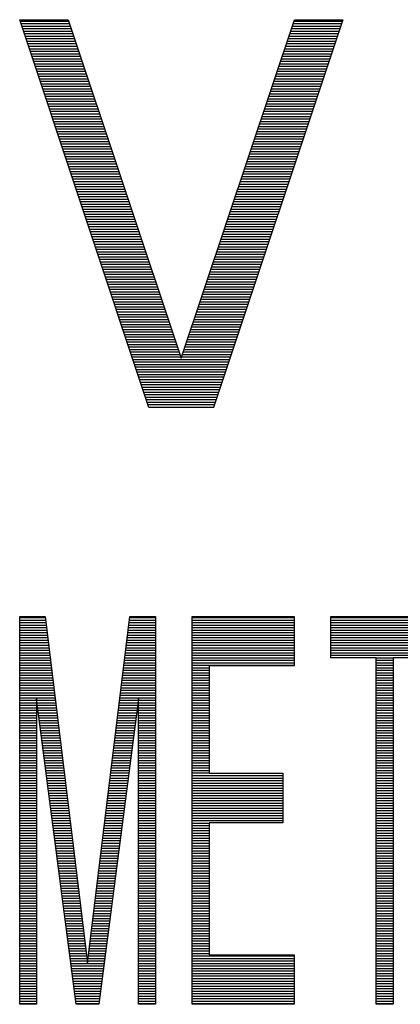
# Model space of a CAD drawing. Header units: millimetres. Extents: x 0 to 420, y -116 to 297.
# Tile 17 of 73: x 78.43 to 84.81, y 151.78 to 168.28. Entities that reach past the tile are written whole.
import ezdxf

# ---------------------------------------------------------------- set-up
doc = ezdxf.new("R2010")
doc.units = ezdxf.units.MM
doc.header["$LTSCALE"] = 23.1
doc.layers.get('0').update_dxf_attribs({"linetype": 'CONTINUOUS'})

msp = doc.modelspace()

# ---------------------------------------------------------------- linework, layer by layer
at = {"color": 7, "linetype": 'Continuous'}
for p, q in [((80.601, 161.783), (78.435, 168.283)), ((78.435, 168.283), (79.247, 168.283)), ((79.247, 168.283), (81.143, 162.612)), ((81.143, 162.612), (83.039, 168.283)), ((83.851, 168.283), (81.685, 161.783)), ((83.039, 168.283), (83.851, 168.283)), ((81.685, 161.783), (80.601, 161.783)), ((78.435, 151.783), (78.435, 158.283)), ((78.435, 158.283), (78.861, 158.283)), ((78.861, 158.283), (79.572, 152.474)), ((79.572, 152.474), (80.283, 158.283)), ((80.283, 158.283), (80.71, 158.283)), ((80.71, 158.283), (80.71, 151.783)), ((81.326, 151.783), (81.326, 158.283)), ((81.326, 158.283), (83.032, 158.283)), ((83.032, 158.283), (83.032, 157.453)), ((83.648, 157.591), (83.648, 158.283)), ((83.648, 158.283), (85.449, 158.283)), ((84.406, 157.591), (83.648, 157.591)), ((84.406, 151.783), (84.406, 157.591)), ((84.691, 157.591), (84.691, 151.783)), ((85.449, 157.591), (84.691, 157.591)), ((81.61, 157.453), (81.61, 155.655)), ((83.032, 157.453), (81.61, 157.453)), ((78.719, 156.9), (78.719, 151.783)), ((79.383, 151.783), (78.719, 156.9)), ((80.425, 156.9), (79.762, 151.783)), ((80.425, 151.783), (80.425, 156.9)), ((81.61, 155.655), (82.842, 155.655)), ((82.842, 155.655), (82.842, 154.825)), ((81.61, 154.825), (81.61, 152.612)), ((82.842, 154.825), (81.61, 154.825)), ((81.61, 152.612), (83.032, 152.612)), ((83.032, 152.612), (83.032, 151.783)), ((78.719, 151.783), (78.435, 151.783)), ((79.762, 151.783), (79.383, 151.783)), ((80.71, 151.783), (80.425, 151.783)), ((83.032, 151.783), (81.326, 151.783)), ((84.691, 151.783), (84.406, 151.783))]:
    msp.add_line(p, q, dxfattribs=at)
at = {"color": 2, "linetype": 'Continuous'}
for p, q in [((78.443, 168.259), (79.255, 168.259)), ((78.457, 168.217), (79.269, 168.217)), ((78.471, 168.175), (79.283, 168.175)), ((83.003, 168.175), (83.815, 168.175)), ((83.017, 168.217), (83.829, 168.217)), ((83.031, 168.259), (83.843, 168.259)), ((78.485, 168.133), (79.297, 168.133)), ((78.499, 168.091), (79.311, 168.091)), ((78.513, 168.049), (79.325, 168.049)), ((78.527, 168.007), (79.339, 168.007)), ((82.946, 168.007), (83.759, 168.007)), ((82.961, 168.049), (83.773, 168.049)), ((82.975, 168.091), (83.787, 168.091)), ((82.989, 168.133), (83.801, 168.133)), ((78.541, 167.965), (79.353, 167.965)), ((78.555, 167.923), (79.367, 167.923)), ((78.569, 167.881), (79.382, 167.881)), ((78.583, 167.839), (79.396, 167.839)), ((82.89, 167.839), (83.703, 167.839)), ((82.904, 167.881), (83.717, 167.881)), ((82.918, 167.923), (83.731, 167.923)), ((82.932, 167.965), (83.745, 167.965)), ((78.597, 167.797), (79.41, 167.797)), ((78.611, 167.755), (79.424, 167.755)), ((78.625, 167.713), (79.438, 167.713)), ((78.639, 167.671), (79.452, 167.671)), ((82.834, 167.671), (83.647, 167.671)), ((82.848, 167.713), (83.661, 167.713)), ((82.862, 167.755), (83.675, 167.755)), ((82.876, 167.797), (83.689, 167.797)), ((78.653, 167.629), (79.466, 167.629)), ((78.667, 167.587), (79.48, 167.587)), ((78.681, 167.545), (79.494, 167.545)), ((78.695, 167.503), (79.508, 167.503)), ((82.778, 167.503), (83.591, 167.503)), ((82.792, 167.545), (83.605, 167.545)), ((82.806, 167.587), (83.619, 167.587)), ((82.82, 167.629), (83.633, 167.629)), ((78.709, 167.461), (79.522, 167.461)), ((78.723, 167.419), (79.536, 167.419)), ((78.737, 167.377), (79.55, 167.377)), ((78.751, 167.335), (79.564, 167.335)), ((82.722, 167.335), (83.535, 167.335)), ((82.736, 167.377), (83.549, 167.377)), ((82.75, 167.419), (83.563, 167.419)), ((82.764, 167.461), (83.577, 167.461)), ((78.765, 167.293), (79.578, 167.293)), ((78.779, 167.251), (79.592, 167.251)), ((78.793, 167.209), (79.606, 167.209)), ((78.807, 167.167), (79.62, 167.167)), ((82.666, 167.167), (83.479, 167.167)), ((82.68, 167.209), (83.493, 167.209)), ((82.694, 167.251), (83.507, 167.251)), ((82.708, 167.293), (83.521, 167.293)), ((78.821, 167.125), (79.634, 167.125)), ((78.835, 167.083), (79.648, 167.083)), ((78.849, 167.041), (79.662, 167.041)), ((78.863, 166.999), (79.676, 166.999)), ((82.609, 166.999), (83.423, 166.999)), ((82.624, 167.041), (83.437, 167.041)), ((82.638, 167.083), (83.451, 167.083)), ((82.652, 167.125), (83.465, 167.125)), ((78.877, 166.957), (79.69, 166.957)), ((78.891, 166.915), (79.704, 166.915)), ((78.905, 166.873), (79.719, 166.873)), ((78.919, 166.831), (79.733, 166.831)), ((82.553, 166.831), (83.367, 166.831)), ((82.567, 166.873), (83.381, 166.873)), ((82.581, 166.915), (83.395, 166.915)), ((82.595, 166.957), (83.409, 166.957)), ((78.933, 166.789), (79.747, 166.789)), ((78.947, 166.747), (79.761, 166.747)), ((78.961, 166.705), (79.775, 166.705)), ((78.975, 166.663), (79.789, 166.663)), ((82.497, 166.663), (83.311, 166.663)), ((82.511, 166.705), (83.325, 166.705)), ((82.525, 166.747), (83.339, 166.747)), ((82.539, 166.789), (83.353, 166.789)), ((78.989, 166.621), (79.803, 166.621)), ((79.003, 166.579), (79.817, 166.579)), ((79.017, 166.537), (79.831, 166.537)), ((79.031, 166.495), (79.845, 166.495)), ((82.441, 166.495), (83.255, 166.495)), ((82.455, 166.537), (83.269, 166.537)), ((82.469, 166.579), (83.283, 166.579)), ((82.483, 166.621), (83.297, 166.621)), ((79.045, 166.453), (79.859, 166.453)), ((79.059, 166.411), (79.873, 166.411)), ((79.073, 166.369), (79.887, 166.369)), ((79.087, 166.327), (79.901, 166.327)), ((82.385, 166.327), (83.199, 166.327)), ((82.399, 166.369), (83.213, 166.369)), ((82.413, 166.411), (83.227, 166.411)), ((82.427, 166.453), (83.241, 166.453)), ((79.101, 166.285), (79.915, 166.285)), ((79.115, 166.243), (79.929, 166.243)), ((79.129, 166.201), (79.943, 166.201)), ((79.143, 166.159), (79.957, 166.159)), ((82.329, 166.159), (83.143, 166.159)), ((82.343, 166.201), (83.157, 166.201)), ((82.357, 166.243), (83.171, 166.243)), ((82.371, 166.285), (83.185, 166.285)), ((79.157, 166.117), (79.971, 166.117)), ((79.171, 166.075), (79.985, 166.075)), ((79.185, 166.033), (79.999, 166.033)), ((79.199, 165.991), (80.013, 165.991)), ((82.272, 165.991), (83.087, 165.991)), ((82.286, 166.033), (83.101, 166.033)), ((82.301, 166.075), (83.115, 166.075)), ((82.315, 166.117), (83.129, 166.117)), ((79.213, 165.949), (80.027, 165.949)), ((79.227, 165.907), (80.042, 165.907)), ((79.241, 165.865), (80.056, 165.865)), ((82.23, 165.865), (83.045, 165.865)), ((82.244, 165.907), (83.059, 165.907)), ((82.258, 165.949), (83.073, 165.949)), ((79.255, 165.823), (80.07, 165.823)), ((79.269, 165.781), (80.084, 165.781)), ((79.283, 165.739), (80.098, 165.739)), ((79.297, 165.697), (80.112, 165.697)), ((82.174, 165.697), (82.989, 165.697)), ((82.188, 165.739), (83.003, 165.739)), ((82.202, 165.781), (83.017, 165.781)), ((82.216, 165.823), (83.031, 165.823)), ((79.311, 165.655), (80.126, 165.655)), ((79.325, 165.613), (80.14, 165.613)), ((79.339, 165.571), (80.154, 165.571)), ((79.353, 165.529), (80.168, 165.529)), ((82.118, 165.529), (82.933, 165.529)), ((82.132, 165.571), (82.947, 165.571)), ((82.146, 165.613), (82.961, 165.613)), ((82.16, 165.655), (82.975, 165.655)), ((79.367, 165.487), (80.182, 165.487)), ((79.381, 165.445), (80.196, 165.445)), ((79.395, 165.403), (80.21, 165.403)), ((79.409, 165.361), (80.224, 165.361)), ((82.062, 165.361), (82.877, 165.361)), ((82.076, 165.403), (82.891, 165.403)), ((82.09, 165.445), (82.905, 165.445)), ((82.104, 165.487), (82.919, 165.487)), ((79.423, 165.319), (80.238, 165.319)), ((79.437, 165.277), (80.252, 165.277)), ((79.451, 165.235), (80.266, 165.235)), ((79.465, 165.193), (80.28, 165.193)), ((82.006, 165.193), (82.821, 165.193)), ((82.02, 165.235), (82.835, 165.235)), ((82.034, 165.277), (82.849, 165.277)), ((82.048, 165.319), (82.863, 165.319)), ((79.479, 165.151), (80.294, 165.151)), ((79.493, 165.109), (80.308, 165.109)), ((79.507, 165.067), (80.322, 165.067)), ((79.521, 165.025), (80.336, 165.025)), ((81.949, 165.025), (82.765, 165.025)), ((81.963, 165.067), (82.779, 165.067)), ((81.978, 165.109), (82.793, 165.109)), ((81.992, 165.151), (82.807, 165.151)), ((79.535, 164.983), (80.35, 164.983)), ((79.549, 164.941), (80.364, 164.941)), ((79.563, 164.899), (80.379, 164.899)), ((79.577, 164.857), (80.393, 164.857)), ((81.893, 164.857), (82.709, 164.857)), ((81.907, 164.899), (82.723, 164.899)), ((81.921, 164.941), (82.737, 164.941)), ((81.935, 164.983), (82.751, 164.983)), ((79.591, 164.815), (80.407, 164.815)), ((79.605, 164.773), (80.421, 164.773)), ((79.619, 164.731), (80.435, 164.731)), ((79.633, 164.689), (80.449, 164.689)), ((81.837, 164.689), (82.653, 164.689)), ((81.851, 164.731), (82.667, 164.731)), ((81.865, 164.773), (82.681, 164.773)), ((81.879, 164.815), (82.695, 164.815)), ((79.647, 164.647), (80.463, 164.647)), ((79.661, 164.605), (80.477, 164.605)), ((79.675, 164.563), (80.491, 164.563)), ((79.689, 164.521), (80.505, 164.521)), ((81.781, 164.521), (82.597, 164.521)), ((81.795, 164.563), (82.611, 164.563)), ((81.809, 164.605), (82.625, 164.605)), ((81.823, 164.647), (82.639, 164.647)), ((79.703, 164.479), (80.519, 164.479)), ((79.717, 164.437), (80.533, 164.437)), ((79.731, 164.395), (80.547, 164.395)), ((79.745, 164.353), (80.561, 164.353)), ((81.725, 164.353), (82.541, 164.353)), ((81.739, 164.395), (82.555, 164.395)), ((81.753, 164.437), (82.569, 164.437)), ((81.767, 164.479), (82.583, 164.479)), ((79.759, 164.311), (80.575, 164.311)), ((79.773, 164.269), (80.589, 164.269)), ((79.787, 164.227), (80.603, 164.227)), ((79.801, 164.185), (80.617, 164.185)), ((81.669, 164.185), (82.485, 164.185)), ((81.683, 164.227), (82.499, 164.227)), ((81.697, 164.269), (82.513, 164.269)), ((81.711, 164.311), (82.527, 164.311)), ((79.815, 164.143), (80.631, 164.143)), ((79.829, 164.101), (80.645, 164.101)), ((79.843, 164.059), (80.659, 164.059)), ((79.857, 164.017), (80.673, 164.017)), ((81.612, 164.017), (82.429, 164.017)), ((81.626, 164.059), (82.443, 164.059)), ((81.641, 164.101), (82.457, 164.101)), ((81.655, 164.143), (82.471, 164.143)), ((79.871, 163.975), (80.687, 163.975)), ((79.885, 163.933), (80.702, 163.933)), ((79.899, 163.891), (80.716, 163.891)), ((79.913, 163.849), (80.73, 163.849)), ((81.556, 163.849), (82.373, 163.849)), ((81.57, 163.891), (82.387, 163.891)), ((81.584, 163.933), (82.401, 163.933)), ((81.598, 163.975), (82.415, 163.975)), ((79.927, 163.807), (80.744, 163.807)), ((79.941, 163.765), (80.758, 163.765)), ((79.955, 163.723), (80.772, 163.723)), ((79.969, 163.681), (80.786, 163.681)), ((81.5, 163.681), (82.317, 163.681)), ((81.514, 163.723), (82.331, 163.723)), ((81.528, 163.765), (82.345, 163.765)), ((81.542, 163.807), (82.359, 163.807)), ((79.983, 163.639), (80.8, 163.639)), ((79.997, 163.597), (80.814, 163.597)), ((80.011, 163.555), (80.828, 163.555)), ((81.458, 163.555), (82.275, 163.555)), ((81.472, 163.597), (82.289, 163.597)), ((81.486, 163.639), (82.303, 163.639)), ((80.025, 163.513), (80.842, 163.513)), ((80.039, 163.471), (80.856, 163.471)), ((80.053, 163.429), (80.87, 163.429)), ((80.067, 163.387), (80.884, 163.387)), ((81.402, 163.387), (82.219, 163.387)), ((81.416, 163.429), (82.233, 163.429)), ((81.43, 163.471), (82.247, 163.471)), ((81.444, 163.513), (82.261, 163.513)), ((80.081, 163.345), (80.898, 163.345)), ((80.095, 163.303), (80.912, 163.303)), ((80.109, 163.261), (80.926, 163.261)), ((80.123, 163.219), (80.94, 163.219)), ((81.346, 163.219), (82.163, 163.219)), ((81.36, 163.261), (82.177, 163.261)), ((81.374, 163.303), (82.191, 163.303)), ((81.388, 163.345), (82.205, 163.345)), ((80.137, 163.177), (80.954, 163.177)), ((80.151, 163.135), (80.968, 163.135)), ((80.165, 163.093), (80.982, 163.093)), ((80.179, 163.051), (80.996, 163.051)), ((81.289, 163.051), (82.107, 163.051)), ((81.303, 163.093), (82.121, 163.093)), ((81.318, 163.135), (82.135, 163.135)), ((81.332, 163.177), (82.149, 163.177)), ((80.193, 163.009), (81.01, 163.009)), ((80.207, 162.967), (81.025, 162.967)), ((80.221, 162.925), (81.039, 162.925)), ((80.235, 162.883), (81.053, 162.883)), ((81.233, 162.883), (82.051, 162.883)), ((81.247, 162.925), (82.065, 162.925)), ((81.261, 162.967), (82.079, 162.967)), ((81.275, 163.009), (82.093, 163.009)), ((80.249, 162.841), (81.067, 162.841)), ((80.263, 162.799), (81.081, 162.799)), ((80.277, 162.757), (81.095, 162.757)), ((80.291, 162.715), (81.109, 162.715)), ((81.177, 162.715), (81.995, 162.715)), ((81.191, 162.757), (82.009, 162.757)), ((81.205, 162.799), (82.023, 162.799)), ((81.219, 162.841), (82.037, 162.841)), ((80.305, 162.673), (81.123, 162.673)), ((80.319, 162.631), (81.137, 162.631)), ((80.333, 162.589), (81.953, 162.589)), ((80.347, 162.547), (81.939, 162.547)), ((81.149, 162.631), (81.967, 162.631)), ((81.163, 162.673), (81.981, 162.673)), ((80.361, 162.505), (81.925, 162.505)), ((80.375, 162.463), (81.911, 162.463)), ((80.389, 162.421), (81.897, 162.421)), ((80.403, 162.379), (81.883, 162.379)), ((80.417, 162.337), (81.869, 162.337)), ((80.431, 162.295), (81.855, 162.295)), ((80.445, 162.253), (81.841, 162.253)), ((80.459, 162.211), (81.827, 162.211)), ((80.473, 162.169), (81.813, 162.169)), ((80.487, 162.127), (81.799, 162.127)), ((80.501, 162.085), (81.785, 162.085)), ((80.515, 162.043), (81.771, 162.043)), ((80.529, 162.001), (81.757, 162.001)), ((80.543, 161.959), (81.743, 161.959)), ((80.557, 161.917), (81.729, 161.917)), ((80.571, 161.875), (81.715, 161.875)), ((80.585, 161.833), (81.701, 161.833)), ((80.599, 161.791), (81.687, 161.791)), ((78.435, 158.263), (78.864, 158.263)), ((80.281, 158.263), (80.71, 158.263)), ((81.326, 158.263), (83.032, 158.263)), ((83.648, 158.263), (85.449, 158.263)), ((78.435, 158.221), (78.869, 158.221)), ((78.435, 158.179), (78.874, 158.179)), ((78.435, 158.137), (78.879, 158.137)), ((78.435, 158.095), (78.884, 158.095)), ((80.26, 158.095), (80.71, 158.095)), ((80.265, 158.137), (80.71, 158.137)), ((80.27, 158.179), (80.71, 158.179)), ((80.275, 158.221), (80.71, 158.221)), ((81.326, 158.221), (83.032, 158.221)), ((81.326, 158.179), (83.032, 158.179)), ((81.326, 158.137), (83.032, 158.137)), ((81.326, 158.095), (83.032, 158.095)), ((83.648, 158.221), (85.449, 158.221)), ((83.648, 158.179), (85.449, 158.179)), ((83.648, 158.137), (85.449, 158.137)), ((83.648, 158.095), (85.449, 158.095)), ((78.435, 158.053), (78.889, 158.053)), ((78.435, 158.011), (78.894, 158.011)), ((78.435, 157.969), (78.9, 157.969)), ((78.435, 157.927), (78.905, 157.927)), ((80.239, 157.927), (80.71, 157.927)), ((80.245, 157.969), (80.71, 157.969)), ((80.25, 158.011), (80.71, 158.011)), ((80.255, 158.053), (80.71, 158.053)), ((81.326, 158.053), (83.032, 158.053)), ((81.326, 158.011), (83.032, 158.011)), ((81.326, 157.969), (83.032, 157.969)), ((81.326, 157.927), (83.032, 157.927)), ((83.648, 158.053), (85.449, 158.053)), ((83.648, 158.011), (85.449, 158.011)), ((83.648, 157.969), (85.449, 157.969)), ((83.648, 157.927), (85.449, 157.927)), ((78.435, 157.885), (78.91, 157.885)), ((78.435, 157.843), (78.915, 157.843)), ((78.435, 157.801), (78.92, 157.801)), ((78.435, 157.759), (78.925, 157.759)), ((80.219, 157.759), (80.71, 157.759)), ((80.224, 157.801), (80.71, 157.801)), ((80.229, 157.843), (80.71, 157.843)), ((80.234, 157.885), (80.71, 157.885)), ((81.326, 157.885), (83.032, 157.885)), ((81.326, 157.843), (83.032, 157.843)), ((81.326, 157.801), (83.032, 157.801)), ((81.326, 157.759), (83.032, 157.759)), ((83.648, 157.885), (85.449, 157.885)), ((83.648, 157.843), (85.449, 157.843)), ((83.648, 157.801), (85.449, 157.801)), ((83.648, 157.759), (85.449, 157.759)), ((78.435, 157.717), (78.93, 157.717)), ((78.435, 157.675), (78.936, 157.675)), ((78.435, 157.633), (78.941, 157.633)), ((78.435, 157.591), (78.946, 157.591)), ((80.198, 157.591), (80.71, 157.591)), ((80.203, 157.633), (80.71, 157.633)), ((80.209, 157.675), (80.71, 157.675)), ((80.214, 157.717), (80.71, 157.717)), ((81.326, 157.717), (83.032, 157.717)), ((81.326, 157.675), (83.032, 157.675)), ((81.326, 157.633), (83.032, 157.633)), ((81.326, 157.591), (83.032, 157.591)), ((83.648, 157.717), (85.449, 157.717)), ((83.648, 157.675), (85.449, 157.675)), ((83.648, 157.633), (85.449, 157.633)), ((84.406, 157.591), (84.691, 157.591)), ((78.435, 157.549), (78.951, 157.549)), ((78.435, 157.507), (78.956, 157.507)), ((78.435, 157.465), (78.961, 157.465)), ((78.435, 157.423), (78.966, 157.423)), ((80.178, 157.423), (80.71, 157.423)), ((80.183, 157.465), (80.71, 157.465)), ((80.188, 157.507), (80.71, 157.507)), ((80.193, 157.549), (80.71, 157.549)), ((81.326, 157.549), (83.032, 157.549)), ((81.326, 157.507), (83.032, 157.507)), ((81.326, 157.465), (83.032, 157.465)), ((81.326, 157.423), (81.61, 157.423)), ((84.406, 157.549), (84.691, 157.549)), ((84.406, 157.507), (84.691, 157.507)), ((84.406, 157.465), (84.691, 157.465)), ((84.406, 157.423), (84.691, 157.423)), ((78.435, 157.381), (78.972, 157.381)), ((78.435, 157.339), (78.977, 157.339)), ((78.435, 157.297), (78.982, 157.297)), ((78.435, 157.255), (78.987, 157.255)), ((80.157, 157.255), (80.71, 157.255)), ((80.162, 157.297), (80.71, 157.297)), ((80.167, 157.339), (80.71, 157.339)), ((80.173, 157.381), (80.71, 157.381)), ((81.326, 157.381), (81.61, 157.381)), ((81.326, 157.339), (81.61, 157.339)), ((81.326, 157.297), (81.61, 157.297)), ((81.326, 157.255), (81.61, 157.255)), ((84.406, 157.381), (84.691, 157.381)), ((84.406, 157.339), (84.691, 157.339)), ((84.406, 157.297), (84.691, 157.297)), ((84.406, 157.255), (84.691, 157.255)), ((78.435, 157.213), (78.992, 157.213)), ((78.435, 157.171), (78.997, 157.171)), ((78.435, 157.129), (79.002, 157.129)), ((78.435, 157.087), (79.008, 157.087)), ((80.137, 157.087), (80.71, 157.087)), ((80.142, 157.129), (80.71, 157.129)), ((80.147, 157.171), (80.71, 157.171)), ((80.152, 157.213), (80.71, 157.213)), ((81.326, 157.213), (81.61, 157.213)), ((81.326, 157.171), (81.61, 157.171)), ((81.326, 157.129), (81.61, 157.129)), ((81.326, 157.087), (81.61, 157.087)), ((84.406, 157.213), (84.691, 157.213)), ((84.406, 157.171), (84.691, 157.171)), ((84.406, 157.129), (84.691, 157.129)), ((84.406, 157.087), (84.691, 157.087)), ((78.435, 157.045), (79.013, 157.045)), ((78.435, 157.003), (79.018, 157.003)), ((78.435, 156.961), (79.023, 156.961)), ((78.435, 156.919), (79.028, 156.919)), ((80.116, 156.919), (80.71, 156.919)), ((80.121, 156.961), (80.71, 156.961)), ((80.126, 157.003), (80.71, 157.003)), ((80.132, 157.045), (80.71, 157.045)), ((81.326, 157.045), (81.61, 157.045)), ((81.326, 157.003), (81.61, 157.003)), ((81.326, 156.961), (81.61, 156.961)), ((81.326, 156.919), (81.61, 156.919)), ((84.406, 157.045), (84.691, 157.045)), ((84.406, 157.003), (84.691, 157.003)), ((84.406, 156.961), (84.691, 156.961)), ((84.406, 156.919), (84.691, 156.919)), ((78.435, 156.877), (79.033, 156.877)), ((78.435, 156.835), (78.719, 156.835)), ((78.435, 156.793), (78.719, 156.793)), ((78.435, 156.751), (78.719, 156.751)), ((78.727, 156.835), (79.038, 156.835)), ((78.733, 156.793), (79.044, 156.793)), ((78.738, 156.751), (79.049, 156.751)), ((80.096, 156.751), (80.406, 156.751)), ((80.101, 156.793), (80.411, 156.793)), ((80.106, 156.835), (80.417, 156.835)), ((80.111, 156.877), (80.71, 156.877)), ((80.425, 156.835), (80.71, 156.835)), ((80.425, 156.793), (80.71, 156.793)), ((80.425, 156.751), (80.71, 156.751)), ((81.326, 156.877), (81.61, 156.877)), ((81.326, 156.835), (81.61, 156.835)), ((81.326, 156.793), (81.61, 156.793)), ((81.326, 156.751), (81.61, 156.751)), ((84.406, 156.877), (84.691, 156.877)), ((84.406, 156.835), (84.691, 156.835)), ((84.406, 156.793), (84.691, 156.793)), ((84.406, 156.751), (84.691, 156.751)), ((78.435, 156.709), (78.719, 156.709)), ((78.435, 156.667), (78.719, 156.667)), ((78.435, 156.625), (78.719, 156.625)), ((78.744, 156.709), (79.054, 156.709)), ((78.749, 156.667), (79.059, 156.667)), ((78.755, 156.625), (79.064, 156.625)), ((80.08, 156.625), (80.39, 156.625)), ((80.085, 156.667), (80.395, 156.667)), ((80.09, 156.709), (80.4, 156.709)), ((80.425, 156.709), (80.71, 156.709)), ((80.425, 156.667), (80.71, 156.667)), ((80.425, 156.625), (80.71, 156.625)), ((81.326, 156.709), (81.61, 156.709)), ((81.326, 156.667), (81.61, 156.667)), ((81.326, 156.625), (81.61, 156.625)), ((84.406, 156.709), (84.691, 156.709)), ((84.406, 156.667), (84.691, 156.667)), ((84.406, 156.625), (84.691, 156.625)), ((78.435, 156.583), (78.719, 156.583)), ((78.435, 156.541), (78.719, 156.541)), ((78.435, 156.499), (78.719, 156.499)), ((78.435, 156.457), (78.719, 156.457)), ((78.76, 156.583), (79.069, 156.583)), ((78.766, 156.541), (79.074, 156.541)), ((78.771, 156.499), (79.08, 156.499)), ((78.776, 156.457), (79.085, 156.457)), ((80.06, 156.457), (80.368, 156.457)), ((80.065, 156.499), (80.373, 156.499)), ((80.07, 156.541), (80.379, 156.541)), ((80.075, 156.583), (80.384, 156.583)), ((80.425, 156.583), (80.71, 156.583)), ((80.425, 156.541), (80.71, 156.541)), ((80.425, 156.499), (80.71, 156.499)), ((80.425, 156.457), (80.71, 156.457)), ((81.326, 156.583), (81.61, 156.583)), ((81.326, 156.541), (81.61, 156.541)), ((81.326, 156.499), (81.61, 156.499)), ((81.326, 156.457), (81.61, 156.457)), ((84.406, 156.583), (84.691, 156.583)), ((84.406, 156.541), (84.691, 156.541)), ((84.406, 156.499), (84.691, 156.499)), ((84.406, 156.457), (84.691, 156.457)), ((78.435, 156.415), (78.719, 156.415)), ((78.435, 156.373), (78.719, 156.373)), ((78.435, 156.331), (78.719, 156.331)), ((78.435, 156.289), (78.719, 156.289)), ((78.782, 156.415), (79.09, 156.415)), ((78.787, 156.373), (79.095, 156.373)), ((78.793, 156.331), (79.1, 156.331)), ((78.798, 156.289), (79.105, 156.289)), ((80.039, 156.289), (80.346, 156.289)), ((80.044, 156.331), (80.351, 156.331)), ((80.049, 156.373), (80.357, 156.373)), ((80.054, 156.415), (80.362, 156.415)), ((80.425, 156.415), (80.71, 156.415)), ((80.425, 156.373), (80.71, 156.373)), ((80.425, 156.331), (80.71, 156.331)), ((80.425, 156.289), (80.71, 156.289)), ((81.326, 156.415), (81.61, 156.415)), ((81.326, 156.373), (81.61, 156.373)), ((81.326, 156.331), (81.61, 156.331)), ((81.326, 156.289), (81.61, 156.289)), ((84.406, 156.415), (84.691, 156.415)), ((84.406, 156.373), (84.691, 156.373)), ((84.406, 156.331), (84.691, 156.331)), ((84.406, 156.289), (84.691, 156.289)), ((78.435, 156.247), (78.719, 156.247)), ((78.435, 156.205), (78.719, 156.205)), ((78.435, 156.163), (78.719, 156.163)), ((78.435, 156.121), (78.719, 156.121)), ((78.804, 156.247), (79.11, 156.247)), ((78.809, 156.205), (79.116, 156.205)), ((78.815, 156.163), (79.121, 156.163)), ((78.82, 156.121), (79.126, 156.121)), ((80.018, 156.121), (80.324, 156.121)), ((80.024, 156.163), (80.33, 156.163)), ((80.029, 156.205), (80.335, 156.205)), ((80.034, 156.247), (80.341, 156.247)), ((80.425, 156.247), (80.71, 156.247)), ((80.425, 156.205), (80.71, 156.205)), ((80.425, 156.163), (80.71, 156.163)), ((80.425, 156.121), (80.71, 156.121)), ((81.326, 156.247), (81.61, 156.247)), ((81.326, 156.205), (81.61, 156.205)), ((81.326, 156.163), (81.61, 156.163)), ((81.326, 156.121), (81.61, 156.121)), ((84.406, 156.247), (84.691, 156.247)), ((84.406, 156.205), (84.691, 156.205)), ((84.406, 156.163), (84.691, 156.163)), ((84.406, 156.121), (84.691, 156.121)), ((78.435, 156.079), (78.719, 156.079)), ((78.435, 156.037), (78.719, 156.037)), ((78.435, 155.995), (78.719, 155.995)), ((78.435, 155.953), (78.719, 155.953)), ((78.825, 156.079), (79.131, 156.079)), ((78.831, 156.037), (79.136, 156.037)), ((78.836, 155.995), (79.141, 155.995)), ((78.842, 155.953), (79.146, 155.953)), ((79.998, 155.953), (80.302, 155.953)), ((80.003, 155.995), (80.308, 155.995)), ((80.008, 156.037), (80.313, 156.037)), ((80.013, 156.079), (80.319, 156.079)), ((80.425, 156.079), (80.71, 156.079)), ((80.425, 156.037), (80.71, 156.037)), ((80.425, 155.995), (80.71, 155.995)), ((80.425, 155.953), (80.71, 155.953)), ((81.326, 156.079), (81.61, 156.079)), ((81.326, 156.037), (81.61, 156.037)), ((81.326, 155.995), (81.61, 155.995)), ((81.326, 155.953), (81.61, 155.953)), ((84.406, 156.079), (84.691, 156.079)), ((84.406, 156.037), (84.691, 156.037)), ((84.406, 155.995), (84.691, 155.995)), ((84.406, 155.953), (84.691, 155.953)), ((78.435, 155.911), (78.719, 155.911)), ((78.435, 155.869), (78.719, 155.869)), ((78.435, 155.827), (78.719, 155.827)), ((78.435, 155.785), (78.719, 155.785)), ((78.847, 155.911), (79.151, 155.911)), ((78.853, 155.869), (79.157, 155.869)), ((78.858, 155.827), (79.162, 155.827)), ((78.864, 155.785), (79.167, 155.785)), ((79.977, 155.785), (80.281, 155.785)), ((79.982, 155.827), (80.286, 155.827)), ((79.988, 155.869), (80.292, 155.869)), ((79.993, 155.911), (80.297, 155.911)), ((80.425, 155.911), (80.71, 155.911)), ((80.425, 155.869), (80.71, 155.869)), ((80.425, 155.827), (80.71, 155.827)), ((80.425, 155.785), (80.71, 155.785)), ((81.326, 155.911), (81.61, 155.911)), ((81.326, 155.869), (81.61, 155.869)), ((81.326, 155.827), (81.61, 155.827)), ((81.326, 155.785), (81.61, 155.785)), ((84.406, 155.911), (84.691, 155.911)), ((84.406, 155.869), (84.691, 155.869)), ((84.406, 155.827), (84.691, 155.827)), ((84.406, 155.785), (84.691, 155.785)), ((78.435, 155.743), (78.719, 155.743)), ((78.435, 155.701), (78.719, 155.701)), ((78.435, 155.659), (78.719, 155.659)), ((78.435, 155.617), (78.719, 155.617)), ((78.869, 155.743), (79.172, 155.743)), ((78.874, 155.701), (79.177, 155.701)), ((78.88, 155.659), (79.182, 155.659)), ((78.885, 155.617), (79.187, 155.617)), ((79.957, 155.617), (80.259, 155.617)), ((79.962, 155.659), (80.264, 155.659)), ((79.967, 155.701), (80.27, 155.701)), ((79.972, 155.743), (80.275, 155.743)), ((80.425, 155.743), (80.71, 155.743)), ((80.425, 155.701), (80.71, 155.701)), ((80.425, 155.659), (80.71, 155.659)), ((80.425, 155.617), (80.71, 155.617)), ((81.326, 155.743), (81.61, 155.743)), ((81.326, 155.701), (81.61, 155.701)), ((81.326, 155.659), (81.61, 155.659)), ((81.326, 155.617), (82.842, 155.617)), ((84.406, 155.743), (84.691, 155.743)), ((84.406, 155.701), (84.691, 155.701)), ((84.406, 155.659), (84.691, 155.659)), ((84.406, 155.617), (84.691, 155.617)), ((78.435, 155.575), (78.719, 155.575)), ((78.435, 155.533), (78.719, 155.533)), ((78.435, 155.491), (78.719, 155.491)), ((78.435, 155.449), (78.719, 155.449)), ((78.891, 155.575), (79.193, 155.575)), ((78.896, 155.533), (79.198, 155.533)), ((78.902, 155.491), (79.203, 155.491)), ((78.907, 155.449), (79.208, 155.449)), ((79.936, 155.449), (80.237, 155.449)), ((79.941, 155.491), (80.243, 155.491)), ((79.946, 155.533), (80.248, 155.533)), ((79.952, 155.575), (80.253, 155.575)), ((80.425, 155.575), (80.71, 155.575)), ((80.425, 155.533), (80.71, 155.533)), ((80.425, 155.491), (80.71, 155.491)), ((80.425, 155.449), (80.71, 155.449)), ((81.326, 155.575), (82.842, 155.575)), ((81.326, 155.533), (82.842, 155.533)), ((81.326, 155.491), (82.842, 155.491)), ((81.326, 155.449), (82.842, 155.449)), ((84.406, 155.575), (84.691, 155.575)), ((84.406, 155.533), (84.691, 155.533)), ((84.406, 155.491), (84.691, 155.491)), ((84.406, 155.449), (84.691, 155.449)), ((78.435, 155.407), (78.719, 155.407)), ((78.435, 155.365), (78.719, 155.365)), ((78.435, 155.323), (78.719, 155.323)), ((78.435, 155.281), (78.719, 155.281)), ((78.913, 155.407), (79.213, 155.407)), ((78.918, 155.365), (79.218, 155.365)), ((78.923, 155.323), (79.223, 155.323)), ((78.929, 155.281), (79.229, 155.281)), ((79.916, 155.281), (80.215, 155.281)), ((79.921, 155.323), (80.221, 155.323)), ((79.926, 155.365), (80.226, 155.365)), ((79.931, 155.407), (80.232, 155.407)), ((80.425, 155.407), (80.71, 155.407)), ((80.425, 155.365), (80.71, 155.365)), ((80.425, 155.323), (80.71, 155.323)), ((80.425, 155.281), (80.71, 155.281)), ((81.326, 155.407), (82.842, 155.407)), ((81.326, 155.365), (82.842, 155.365)), ((81.326, 155.323), (82.842, 155.323)), ((81.326, 155.281), (82.842, 155.281)), ((84.406, 155.407), (84.691, 155.407)), ((84.406, 155.365), (84.691, 155.365)), ((84.406, 155.323), (84.691, 155.323)), ((84.406, 155.281), (84.691, 155.281)), ((78.435, 155.239), (78.719, 155.239)), ((78.435, 155.197), (78.719, 155.197)), ((78.435, 155.155), (78.719, 155.155)), ((78.435, 155.113), (78.719, 155.113)), ((78.934, 155.239), (79.234, 155.239)), ((78.94, 155.197), (79.239, 155.197)), ((78.945, 155.155), (79.244, 155.155)), ((78.951, 155.113), (79.249, 155.113)), ((79.895, 155.113), (80.193, 155.113)), ((79.9, 155.155), (80.199, 155.155)), ((79.905, 155.197), (80.204, 155.197)), ((79.91, 155.239), (80.21, 155.239)), ((80.425, 155.239), (80.71, 155.239)), ((80.425, 155.197), (80.71, 155.197)), ((80.425, 155.155), (80.71, 155.155)), ((80.425, 155.113), (80.71, 155.113)), ((81.326, 155.239), (82.842, 155.239)), ((81.326, 155.197), (82.842, 155.197)), ((81.326, 155.155), (82.842, 155.155)), ((81.326, 155.113), (82.842, 155.113)), ((84.406, 155.239), (84.691, 155.239)), ((84.406, 155.197), (84.691, 155.197)), ((84.406, 155.155), (84.691, 155.155)), ((84.406, 155.113), (84.691, 155.113)), ((78.435, 155.071), (78.719, 155.071)), ((78.435, 155.029), (78.719, 155.029)), ((78.435, 154.987), (78.719, 154.987)), ((78.435, 154.945), (78.719, 154.945)), ((78.956, 155.071), (79.254, 155.071)), ((78.962, 155.029), (79.259, 155.029)), ((78.967, 154.987), (79.265, 154.987)), ((78.972, 154.945), (79.27, 154.945)), ((79.874, 154.945), (80.172, 154.945)), ((79.88, 154.987), (80.177, 154.987)), ((79.885, 155.029), (80.183, 155.029)), ((79.89, 155.071), (80.188, 155.071)), ((80.425, 155.071), (80.71, 155.071)), ((80.425, 155.029), (80.71, 155.029)), ((80.425, 154.987), (80.71, 154.987)), ((80.425, 154.945), (80.71, 154.945)), ((81.326, 155.071), (82.842, 155.071)), ((81.326, 155.029), (82.842, 155.029)), ((81.326, 154.987), (82.842, 154.987)), ((81.326, 154.945), (82.842, 154.945)), ((84.406, 155.071), (84.691, 155.071)), ((84.406, 155.029), (84.691, 155.029)), ((84.406, 154.987), (84.691, 154.987)), ((84.406, 154.945), (84.691, 154.945)), ((78.435, 154.903), (78.719, 154.903)), ((78.435, 154.861), (78.719, 154.861)), ((78.435, 154.819), (78.719, 154.819)), ((78.435, 154.777), (78.719, 154.777)), ((78.978, 154.903), (79.275, 154.903)), ((78.983, 154.861), (79.28, 154.861)), ((78.989, 154.819), (79.285, 154.819)), ((78.994, 154.777), (79.29, 154.777)), ((79.854, 154.777), (80.15, 154.777)), ((79.859, 154.819), (80.155, 154.819)), ((79.864, 154.861), (80.161, 154.861)), ((79.869, 154.903), (80.166, 154.903)), ((80.425, 154.903), (80.71, 154.903)), ((80.425, 154.861), (80.71, 154.861)), ((80.425, 154.819), (80.71, 154.819)), ((80.425, 154.777), (80.71, 154.777)), ((81.326, 154.903), (82.842, 154.903)), ((81.326, 154.861), (82.842, 154.861)), ((81.326, 154.819), (81.61, 154.819)), ((81.326, 154.777), (81.61, 154.777)), ((84.406, 154.903), (84.691, 154.903)), ((84.406, 154.861), (84.691, 154.861)), ((84.406, 154.819), (84.691, 154.819)), ((84.406, 154.777), (84.691, 154.777)), ((78.435, 154.735), (78.719, 154.735)), ((78.435, 154.693), (78.719, 154.693)), ((78.435, 154.651), (78.719, 154.651)), ((78.435, 154.609), (78.719, 154.609)), ((79, 154.735), (79.295, 154.735)), ((79.005, 154.693), (79.301, 154.693)), ((79.011, 154.651), (79.306, 154.651)), ((79.016, 154.609), (79.311, 154.609)), ((79.833, 154.609), (80.128, 154.609)), ((79.838, 154.651), (80.134, 154.651)), ((79.844, 154.693), (80.139, 154.693)), ((79.849, 154.735), (80.144, 154.735)), ((80.425, 154.735), (80.71, 154.735)), ((80.425, 154.693), (80.71, 154.693)), ((80.425, 154.651), (80.71, 154.651)), ((80.425, 154.609), (80.71, 154.609)), ((81.326, 154.735), (81.61, 154.735)), ((81.326, 154.693), (81.61, 154.693)), ((81.326, 154.651), (81.61, 154.651)), ((81.326, 154.609), (81.61, 154.609)), ((84.406, 154.735), (84.691, 154.735)), ((84.406, 154.693), (84.691, 154.693)), ((84.406, 154.651), (84.691, 154.651)), ((84.406, 154.609), (84.691, 154.609)), ((78.435, 154.567), (78.719, 154.567)), ((78.435, 154.525), (78.719, 154.525)), ((78.435, 154.483), (78.719, 154.483)), ((78.435, 154.441), (78.719, 154.441)), ((79.022, 154.567), (79.316, 154.567)), ((79.027, 154.525), (79.321, 154.525)), ((79.032, 154.483), (79.326, 154.483)), ((79.038, 154.441), (79.331, 154.441)), ((79.813, 154.441), (80.106, 154.441)), ((79.818, 154.483), (80.112, 154.483)), ((79.823, 154.525), (80.117, 154.525)), ((79.828, 154.567), (80.123, 154.567)), ((80.425, 154.567), (80.71, 154.567)), ((80.425, 154.525), (80.71, 154.525)), ((80.425, 154.483), (80.71, 154.483)), ((80.425, 154.441), (80.71, 154.441)), ((81.326, 154.567), (81.61, 154.567)), ((81.326, 154.525), (81.61, 154.525)), ((81.326, 154.483), (81.61, 154.483)), ((81.326, 154.441), (81.61, 154.441)), ((84.406, 154.567), (84.691, 154.567)), ((84.406, 154.525), (84.691, 154.525)), ((84.406, 154.483), (84.691, 154.483)), ((84.406, 154.441), (84.691, 154.441)), ((78.435, 154.399), (78.719, 154.399)), ((78.435, 154.357), (78.719, 154.357)), ((78.435, 154.315), (78.719, 154.315)), ((79.043, 154.399), (79.337, 154.399)), ((79.049, 154.357), (79.342, 154.357)), ((79.054, 154.315), (79.347, 154.315)), ((79.797, 154.315), (80.09, 154.315)), ((79.803, 154.357), (80.095, 154.357)), ((79.808, 154.399), (80.101, 154.399)), ((80.425, 154.399), (80.71, 154.399)), ((80.425, 154.357), (80.71, 154.357)), ((80.425, 154.315), (80.71, 154.315)), ((81.326, 154.399), (81.61, 154.399)), ((81.326, 154.357), (81.61, 154.357)), ((81.326, 154.315), (81.61, 154.315)), ((84.406, 154.399), (84.691, 154.399)), ((84.406, 154.357), (84.691, 154.357)), ((84.406, 154.315), (84.691, 154.315)), ((78.435, 154.273), (78.719, 154.273)), ((78.435, 154.231), (78.719, 154.231)), ((78.435, 154.189), (78.719, 154.189)), ((78.435, 154.147), (78.719, 154.147)), ((79.06, 154.273), (79.352, 154.273)), ((79.065, 154.231), (79.357, 154.231)), ((79.071, 154.189), (79.362, 154.189)), ((79.076, 154.147), (79.367, 154.147)), ((79.777, 154.147), (80.068, 154.147)), ((79.782, 154.189), (80.074, 154.189)), ((79.787, 154.231), (80.079, 154.231)), ((79.792, 154.273), (80.085, 154.273)), ((80.425, 154.273), (80.71, 154.273)), ((80.425, 154.231), (80.71, 154.231)), ((80.425, 154.189), (80.71, 154.189)), ((80.425, 154.147), (80.71, 154.147)), ((81.326, 154.273), (81.61, 154.273)), ((81.326, 154.231), (81.61, 154.231)), ((81.326, 154.189), (81.61, 154.189)), ((81.326, 154.147), (81.61, 154.147)), ((84.406, 154.273), (84.691, 154.273)), ((84.406, 154.231), (84.691, 154.231)), ((84.406, 154.189), (84.691, 154.189)), ((84.406, 154.147), (84.691, 154.147)), ((78.435, 154.105), (78.719, 154.105)), ((78.435, 154.063), (78.719, 154.063)), ((78.435, 154.021), (78.719, 154.021)), ((78.435, 153.979), (78.719, 153.979)), ((79.081, 154.105), (79.373, 154.105)), ((79.087, 154.063), (79.378, 154.063)), ((79.092, 154.021), (79.383, 154.021)), ((79.098, 153.979), (79.388, 153.979)), ((79.756, 153.979), (80.046, 153.979)), ((79.761, 154.021), (80.052, 154.021)), ((79.767, 154.063), (80.057, 154.063)), ((79.772, 154.105), (80.063, 154.105)), ((80.425, 154.105), (80.71, 154.105)), ((80.425, 154.063), (80.71, 154.063)), ((80.425, 154.021), (80.71, 154.021)), ((80.425, 153.979), (80.71, 153.979)), ((81.326, 154.105), (81.61, 154.105)), ((81.326, 154.063), (81.61, 154.063)), ((81.326, 154.021), (81.61, 154.021)), ((81.326, 153.979), (81.61, 153.979)), ((84.406, 154.105), (84.691, 154.105)), ((84.406, 154.063), (84.691, 154.063)), ((84.406, 154.021), (84.691, 154.021)), ((84.406, 153.979), (84.691, 153.979)), ((78.435, 153.937), (78.719, 153.937)), ((78.435, 153.895), (78.719, 153.895)), ((78.435, 153.853), (78.719, 153.853)), ((78.435, 153.811), (78.719, 153.811)), ((79.103, 153.937), (79.393, 153.937)), ((79.109, 153.895), (79.398, 153.895)), ((79.114, 153.853), (79.403, 153.853)), ((79.12, 153.811), (79.409, 153.811)), ((79.736, 153.811), (80.025, 153.811)), ((79.741, 153.853), (80.03, 153.853)), ((79.746, 153.895), (80.036, 153.895)), ((79.751, 153.937), (80.041, 153.937)), ((80.425, 153.937), (80.71, 153.937)), ((80.425, 153.895), (80.71, 153.895)), ((80.425, 153.853), (80.71, 153.853)), ((80.425, 153.811), (80.71, 153.811)), ((81.326, 153.937), (81.61, 153.937)), ((81.326, 153.895), (81.61, 153.895)), ((81.326, 153.853), (81.61, 153.853)), ((81.326, 153.811), (81.61, 153.811)), ((84.406, 153.937), (84.691, 153.937)), ((84.406, 153.895), (84.691, 153.895)), ((84.406, 153.853), (84.691, 153.853)), ((84.406, 153.811), (84.691, 153.811)), ((78.435, 153.769), (78.719, 153.769)), ((78.435, 153.727), (78.719, 153.727)), ((78.435, 153.685), (78.719, 153.685)), ((78.435, 153.643), (78.719, 153.643)), ((79.125, 153.769), (79.414, 153.769)), ((79.13, 153.727), (79.419, 153.727)), ((79.136, 153.685), (79.424, 153.685)), ((79.141, 153.643), (79.429, 153.643)), ((79.715, 153.643), (80.003, 153.643)), ((79.72, 153.685), (80.008, 153.685)), ((79.725, 153.727), (80.014, 153.727)), ((79.731, 153.769), (80.019, 153.769)), ((80.425, 153.769), (80.71, 153.769)), ((80.425, 153.727), (80.71, 153.727)), ((80.425, 153.685), (80.71, 153.685)), ((80.425, 153.643), (80.71, 153.643)), ((81.326, 153.769), (81.61, 153.769)), ((81.326, 153.727), (81.61, 153.727)), ((81.326, 153.685), (81.61, 153.685)), ((81.326, 153.643), (81.61, 153.643)), ((84.406, 153.769), (84.691, 153.769)), ((84.406, 153.727), (84.691, 153.727)), ((84.406, 153.685), (84.691, 153.685)), ((84.406, 153.643), (84.691, 153.643)), ((78.435, 153.601), (78.719, 153.601)), ((78.435, 153.559), (78.719, 153.559)), ((78.435, 153.517), (78.719, 153.517)), ((78.435, 153.475), (78.719, 153.475)), ((79.147, 153.601), (79.434, 153.601)), ((79.152, 153.559), (79.439, 153.559)), ((79.158, 153.517), (79.445, 153.517)), ((79.163, 153.475), (79.45, 153.475)), ((79.695, 153.475), (79.981, 153.475)), ((79.7, 153.517), (79.987, 153.517)), ((79.705, 153.559), (79.992, 153.559)), ((79.71, 153.601), (79.997, 153.601)), ((80.425, 153.601), (80.71, 153.601)), ((80.425, 153.559), (80.71, 153.559)), ((80.425, 153.517), (80.71, 153.517)), ((80.425, 153.475), (80.71, 153.475)), ((81.326, 153.601), (81.61, 153.601)), ((81.326, 153.559), (81.61, 153.559)), ((81.326, 153.517), (81.61, 153.517)), ((81.326, 153.475), (81.61, 153.475)), ((84.406, 153.601), (84.691, 153.601)), ((84.406, 153.559), (84.691, 153.559)), ((84.406, 153.517), (84.691, 153.517)), ((84.406, 153.475), (84.691, 153.475)), ((78.435, 153.433), (78.719, 153.433)), ((78.435, 153.391), (78.719, 153.391)), ((78.435, 153.349), (78.719, 153.349)), ((78.435, 153.307), (78.719, 153.307)), ((79.169, 153.433), (79.455, 153.433)), ((79.174, 153.391), (79.46, 153.391)), ((79.179, 153.349), (79.465, 153.349)), ((79.185, 153.307), (79.47, 153.307)), ((79.674, 153.307), (79.959, 153.307)), ((79.679, 153.349), (79.965, 153.349)), ((79.684, 153.391), (79.97, 153.391)), ((79.689, 153.433), (79.976, 153.433)), ((80.425, 153.433), (80.71, 153.433)), ((80.425, 153.391), (80.71, 153.391)), ((80.425, 153.349), (80.71, 153.349)), ((80.425, 153.307), (80.71, 153.307)), ((81.326, 153.433), (81.61, 153.433)), ((81.326, 153.391), (81.61, 153.391)), ((81.326, 153.349), (81.61, 153.349)), ((81.326, 153.307), (81.61, 153.307)), ((84.406, 153.433), (84.691, 153.433)), ((84.406, 153.391), (84.691, 153.391)), ((84.406, 153.349), (84.691, 153.349)), ((84.406, 153.307), (84.691, 153.307)), ((78.435, 153.265), (78.719, 153.265)), ((78.435, 153.223), (78.719, 153.223)), ((78.435, 153.181), (78.719, 153.181)), ((78.435, 153.139), (78.719, 153.139)), ((79.19, 153.265), (79.475, 153.265)), ((79.196, 153.223), (79.48, 153.223)), ((79.201, 153.181), (79.486, 153.181)), ((79.207, 153.139), (79.491, 153.139)), ((79.653, 153.139), (79.938, 153.139)), ((79.659, 153.181), (79.943, 153.181)), ((79.664, 153.223), (79.948, 153.223)), ((79.669, 153.265), (79.954, 153.265)), ((80.425, 153.265), (80.71, 153.265)), ((80.425, 153.223), (80.71, 153.223)), ((80.425, 153.181), (80.71, 153.181)), ((80.425, 153.139), (80.71, 153.139)), ((81.326, 153.265), (81.61, 153.265)), ((81.326, 153.223), (81.61, 153.223)), ((81.326, 153.181), (81.61, 153.181)), ((81.326, 153.139), (81.61, 153.139)), ((84.406, 153.265), (84.691, 153.265)), ((84.406, 153.223), (84.691, 153.223)), ((84.406, 153.181), (84.691, 153.181)), ((84.406, 153.139), (84.691, 153.139)), ((78.435, 153.097), (78.719, 153.097)), ((78.435, 153.055), (78.719, 153.055)), ((78.435, 153.013), (78.719, 153.013)), ((78.435, 152.971), (78.719, 152.971)), ((79.212, 153.097), (79.496, 153.097)), ((79.218, 153.055), (79.501, 153.055)), ((79.223, 153.013), (79.506, 153.013)), ((79.228, 152.971), (79.511, 152.971)), ((79.633, 152.971), (79.916, 152.971)), ((79.638, 153.013), (79.921, 153.013)), ((79.643, 153.055), (79.927, 153.055)), ((79.648, 153.097), (79.932, 153.097)), ((80.425, 153.097), (80.71, 153.097)), ((80.425, 153.055), (80.71, 153.055)), ((80.425, 153.013), (80.71, 153.013)), ((80.425, 152.971), (80.71, 152.971)), ((81.326, 153.097), (81.61, 153.097)), ((81.326, 153.055), (81.61, 153.055)), ((81.326, 153.013), (81.61, 153.013)), ((81.326, 152.971), (81.61, 152.971)), ((84.406, 153.097), (84.691, 153.097)), ((84.406, 153.055), (84.691, 153.055)), ((84.406, 153.013), (84.691, 153.013)), ((84.406, 152.971), (84.691, 152.971)), ((78.435, 152.929), (78.719, 152.929)), ((78.435, 152.887), (78.719, 152.887)), ((78.435, 152.845), (78.719, 152.845)), ((78.435, 152.803), (78.719, 152.803)), ((79.234, 152.929), (79.516, 152.929)), ((79.239, 152.887), (79.522, 152.887)), ((79.245, 152.845), (79.527, 152.845)), ((79.25, 152.803), (79.532, 152.803)), ((79.612, 152.803), (79.894, 152.803)), ((79.617, 152.845), (79.899, 152.845)), ((79.623, 152.887), (79.905, 152.887)), ((79.628, 152.929), (79.91, 152.929)), ((80.425, 152.929), (80.71, 152.929)), ((80.425, 152.887), (80.71, 152.887)), ((80.425, 152.845), (80.71, 152.845)), ((80.425, 152.803), (80.71, 152.803)), ((81.326, 152.929), (81.61, 152.929)), ((81.326, 152.887), (81.61, 152.887)), ((81.326, 152.845), (81.61, 152.845)), ((81.326, 152.803), (81.61, 152.803)), ((84.406, 152.929), (84.691, 152.929)), ((84.406, 152.887), (84.691, 152.887)), ((84.406, 152.845), (84.691, 152.845)), ((84.406, 152.803), (84.691, 152.803)), ((78.435, 152.761), (78.719, 152.761)), ((78.435, 152.719), (78.719, 152.719)), ((78.435, 152.677), (78.719, 152.677)), ((78.435, 152.635), (78.719, 152.635)), ((79.256, 152.761), (79.537, 152.761)), ((79.261, 152.719), (79.542, 152.719)), ((79.267, 152.677), (79.547, 152.677)), ((79.272, 152.635), (79.552, 152.635)), ((79.592, 152.635), (79.872, 152.635)), ((79.597, 152.677), (79.878, 152.677)), ((79.602, 152.719), (79.883, 152.719)), ((79.607, 152.761), (79.889, 152.761)), ((80.425, 152.761), (80.71, 152.761)), ((80.425, 152.719), (80.71, 152.719)), ((80.425, 152.677), (80.71, 152.677)), ((80.425, 152.635), (80.71, 152.635)), ((81.326, 152.761), (81.61, 152.761)), ((81.326, 152.719), (81.61, 152.719)), ((81.326, 152.677), (81.61, 152.677)), ((81.326, 152.635), (81.61, 152.635)), ((84.406, 152.761), (84.691, 152.761)), ((84.406, 152.719), (84.691, 152.719)), ((84.406, 152.677), (84.691, 152.677)), ((84.406, 152.635), (84.691, 152.635)), ((78.435, 152.593), (78.719, 152.593)), ((78.435, 152.551), (78.719, 152.551)), ((78.435, 152.509), (78.719, 152.509)), ((78.435, 152.467), (78.719, 152.467)), ((79.277, 152.593), (79.558, 152.593)), ((79.283, 152.551), (79.563, 152.551)), ((79.288, 152.509), (79.568, 152.509)), ((79.294, 152.467), (79.85, 152.467)), ((79.576, 152.509), (79.856, 152.509)), ((79.581, 152.551), (79.861, 152.551)), ((79.587, 152.593), (79.867, 152.593)), ((80.425, 152.593), (80.71, 152.593)), ((80.425, 152.551), (80.71, 152.551)), ((80.425, 152.509), (80.71, 152.509)), ((80.425, 152.467), (80.71, 152.467)), ((81.326, 152.593), (83.032, 152.593)), ((81.326, 152.551), (83.032, 152.551)), ((81.326, 152.509), (83.032, 152.509)), ((81.326, 152.467), (83.032, 152.467)), ((84.406, 152.593), (84.691, 152.593)), ((84.406, 152.551), (84.691, 152.551)), ((84.406, 152.509), (84.691, 152.509)), ((84.406, 152.467), (84.691, 152.467)), ((78.435, 152.425), (78.719, 152.425)), ((78.435, 152.383), (78.719, 152.383)), ((78.435, 152.341), (78.719, 152.341)), ((78.435, 152.299), (78.719, 152.299)), ((79.299, 152.425), (79.845, 152.425)), ((79.305, 152.383), (79.839, 152.383)), ((79.31, 152.341), (79.834, 152.341)), ((79.316, 152.299), (79.829, 152.299)), ((80.425, 152.425), (80.71, 152.425)), ((80.425, 152.383), (80.71, 152.383)), ((80.425, 152.341), (80.71, 152.341)), ((80.425, 152.299), (80.71, 152.299)), ((81.326, 152.425), (83.032, 152.425)), ((81.326, 152.383), (83.032, 152.383)), ((81.326, 152.341), (83.032, 152.341)), ((81.326, 152.299), (83.032, 152.299)), ((84.406, 152.425), (84.691, 152.425)), ((84.406, 152.383), (84.691, 152.383)), ((84.406, 152.341), (84.691, 152.341)), ((84.406, 152.299), (84.691, 152.299)), ((78.435, 152.257), (78.719, 152.257)), ((78.435, 152.215), (78.719, 152.215)), ((78.435, 152.173), (78.719, 152.173)), ((78.435, 152.131), (78.719, 152.131)), ((79.321, 152.257), (79.823, 152.257)), ((79.326, 152.215), (79.818, 152.215)), ((79.332, 152.173), (79.812, 152.173)), ((79.337, 152.131), (79.807, 152.131)), ((80.425, 152.257), (80.71, 152.257)), ((80.425, 152.215), (80.71, 152.215)), ((80.425, 152.173), (80.71, 152.173)), ((80.425, 152.131), (80.71, 152.131)), ((81.326, 152.257), (83.032, 152.257)), ((81.326, 152.215), (83.032, 152.215)), ((81.326, 152.173), (83.032, 152.173)), ((81.326, 152.131), (83.032, 152.131)), ((84.406, 152.257), (84.691, 152.257)), ((84.406, 152.215), (84.691, 152.215)), ((84.406, 152.173), (84.691, 152.173)), ((84.406, 152.131), (84.691, 152.131)), ((78.435, 152.089), (78.719, 152.089)), ((78.435, 152.047), (78.719, 152.047)), ((78.435, 152.005), (78.719, 152.005)), ((79.343, 152.089), (79.801, 152.089)), ((79.348, 152.047), (79.796, 152.047)), ((79.354, 152.005), (79.79, 152.005)), ((80.425, 152.089), (80.71, 152.089)), ((80.425, 152.047), (80.71, 152.047)), ((80.425, 152.005), (80.71, 152.005)), ((81.326, 152.089), (83.032, 152.089)), ((81.326, 152.047), (83.032, 152.047)), ((81.326, 152.005), (83.032, 152.005)), ((84.406, 152.089), (84.691, 152.089)), ((84.406, 152.047), (84.691, 152.047)), ((84.406, 152.005), (84.691, 152.005)), ((78.435, 151.963), (78.719, 151.963)), ((78.435, 151.921), (78.719, 151.921)), ((78.435, 151.879), (78.719, 151.879)), ((78.435, 151.837), (78.719, 151.837)), ((79.359, 151.963), (79.785, 151.963)), ((79.365, 151.921), (79.78, 151.921)), ((79.37, 151.879), (79.774, 151.879)), ((79.376, 151.837), (79.769, 151.837)), ((80.425, 151.963), (80.71, 151.963)), ((80.425, 151.921), (80.71, 151.921)), ((80.425, 151.879), (80.71, 151.879)), ((80.425, 151.837), (80.71, 151.837)), ((81.326, 151.963), (83.032, 151.963)), ((81.326, 151.921), (83.032, 151.921)), ((81.326, 151.879), (83.032, 151.879)), ((81.326, 151.837), (83.032, 151.837)), ((84.406, 151.963), (84.691, 151.963)), ((84.406, 151.921), (84.691, 151.921)), ((84.406, 151.879), (84.691, 151.879)), ((84.406, 151.837), (84.691, 151.837)), ((78.435, 151.795), (78.719, 151.795)), ((79.381, 151.795), (79.763, 151.795)), ((80.425, 151.795), (80.71, 151.795)), ((81.326, 151.795), (83.032, 151.795)), ((84.406, 151.795), (84.691, 151.795))]:
    msp.add_line(p, q, dxfattribs=at)

doc.saveas('drawing.dxf')
